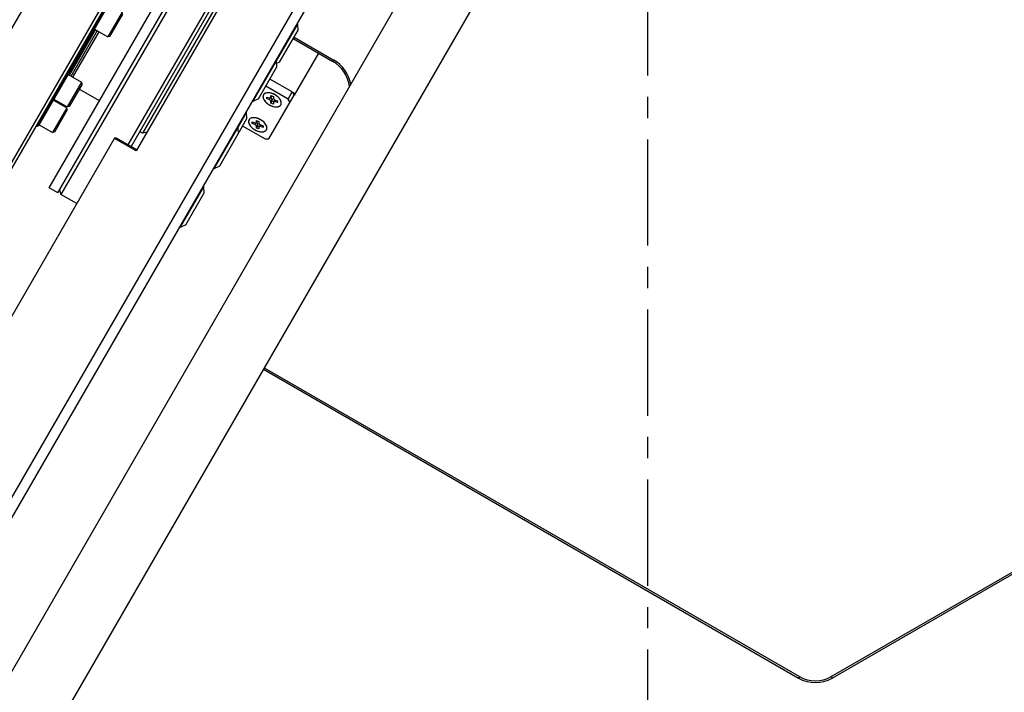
# Model space of a CAD drawing. Header units: millimetres. Extents: x 0 to 7560, y 0 to 5346.
# Tile 10 of 149: x 1505 to 1799, y 613 to 813. Entities that reach past the tile are written whole.
import ezdxf

# ---------------------------------------------------------------- set-up
doc = ezdxf.new("R2010")
doc.units = ezdxf.units.MM
doc.linetypes.add('CENTER', pattern=[50.8, 31.75, -6.35, 6.35, -6.35])
for name, color, linetype in [('A2100203#AF1_ABL1389', 7, 'Continuous'), ('A2200401_ABL1314', 7, 'Continuous'), ('A2300501_ABL1332', 7, 'Continuous'), ('A2300601_ABL1551', 7, 'Continuous'), ('A2310201_ABL1508', 7, 'Continuous'), ('A2310201_ABL1674', 7, 'Continuous'), ('CSH-ST-M5-40_PBL1396', 7, 'Continuous'), ('CSH-ST-M5-40_PBL1397', 7, 'Continuous'), ('CSH-ST-M5-40_PBL1413', 7, 'Continuous'), ('CSH-ST-M5-40_PBL1418', 7, 'Continuous'), ('CSH-ST-M5-40_PBL1435', 7, 'Continuous'), ('CSH-ST-M5-40_PBL1441', 7, 'Continuous'), ('CSH-ST-M5-40_PBL1444', 7, 'Continuous'), ('M2001303_PBL1373', 7, 'Continuous'), ('M2001402_PBL1416', 7, 'Continuous'), ('M2001601_STOPPER_PAD_PBL1412', 7, 'Continuous'), ('M2002803_PBL1374', 7, 'Continuous'), ('M2100403_PBL1398', 7, 'Continuous'), ('M2100603_PBL1390', 7, 'Continuous'), ('M2100701_PLATE_PBL1391', 7, 'Continuous'), ('M2200901_PBL1315', 7, 'Continuous'), ('M2310301_PBL1509', 7, 'Continuous'), ('M2310301_PBL1675', 7, 'Continuous'), ('MISUMI_MTCSC6_PBL1392', 7, 'Continuous'), ('MISUMI_MTCSC6_PBL1399', 7, 'Continuous'), ('MISUMI_MTCSC6_PBL1414', 7, 'Continuous'), ('MISUMI_MTCSC6_PBL1415', 7, 'Continuous'), ('MISUMI_MTCSC6_PBL1417', 7, 'Continuous'), ('P9140510_BOLT_PBL1445', 7, 'Continuous'), ('P9140802_MACHINE_SCREW_PBL1410', 7, 'Continuous'), ('P9140802_MACHINE_SCREW_PBL1411', 7, 'Continuous'), ('SUAH-083-050-ASY-03PZ_REDUC#AF5_ABL1393', 7, 'Continuous'), ('ZEUS_32_050_INTERNAL_GEAR_1_PBL1400', 7, 'Continuous'), ('ZEUS_32_050_UNIT_ASM_1#AF5_ABL1394', 7, 'Continuous'), ('ZEUS_32_050_XRB_PBL1395', 7, 'Continuous'), ('아래쪽_5_VBL1311', 7, 'Continuous')]:
    doc.layers.add(name, color=color, linetype=linetype)

# ---------------------------------------------------------------- blocks, each defined once
blk = doc.blocks.new('M2200901_PBL1315', base_point=(1804.37, 652.02))
at = {"layer": 'M2200901_PBL1315', "color": 7}
for p, q in [((1943.34, 904.35), (1850.63, 743.77)), ((1942.33, 863.61), (1674.49, 399.69)), ((1943.47, 859.58), (1678.59, 400.79)), ((1651.11, 413.19), (1844.21, 747.65)), ((1850.63, 743.77), (1844.13, 747.52)), ((1844.75, 747.59), (1844.21, 747.65)), ((1850.81, 744.09), (1844.75, 747.59))]:
    blk.add_line(p, q, dxfattribs=at)
blk = doc.blocks.new('A2200401_ABL1314', base_point=(1804.35, 656.61))
at = {"layer": 'M2200901_PBL1315'}
blk.add_blockref('M2200901_PBL1315', (1804.37, 652.02), dxfattribs=at)
blk = doc.blocks.new('M2310301_PBL1509', base_point=(1781.59, 705.19))
at = {"layer": 'M2310301_PBL1509', "color": 7}
for p, q in [((1659.05, 512.96), (1886.8, 907.42)), ((1676.38, 502.96), (1904.12, 897.42))]:
    blk.add_line(p, q, dxfattribs=at)
blk = doc.blocks.new('A2310201_ABL1508', base_point=(1781.59, 705.19))
at = {"layer": 'M2310301_PBL1509'}
blk.add_blockref('M2310301_PBL1509', (1781.59, 705.19), dxfattribs=at)
blk = doc.blocks.new('A2300501_ABL1332', base_point=(1787.6, 708.62))
at = {"layer": 'A2310201_ABL1508'}
blk.add_blockref('A2310201_ABL1508', (1781.59, 705.19), dxfattribs=at)
blk = doc.blocks.new('M2001303_PBL1373', base_point=(1978.38, 993.35))
at = {"layer": 'M2001303_PBL1373', "color": 7}
for p, q in [((1897.75, 777.79), (1909.61, 770.94)), ((1905.03, 773), (1909.36, 770.5)), ((1909.61, 770.94), (1909.36, 770.5)), ((2058.13, 586.75), (2328.13, 742.63)), ((2058.38, 586.32), (2328.38, 742.2)), ((1888.61, 678.56), (2048.38, 586.32)), ((1888.86, 678.99), (2048.63, 586.75)), ((2048.63, 586.75), (2048.38, 586.32)), ((2058.13, 586.75), (2058.38, 586.32))]:
    blk.add_line(p, q, dxfattribs=at)
for centre, radius, start, end in [((1904.36, 761.84), 10, 6.778, 60), ((1904.36, 761.84), 10.5, 10.3221, 60), ((2053.38, 594.98), 10, 240, 300), ((2053.38, 594.98), 9.5, 240, 300)]:
    blk.add_arc(centre, radius, start, end, dxfattribs=at)
blk = doc.blocks.new('M2002803_PBL1374', base_point=(1774.47, 849.35))
at = {"layer": 'M2002803_PBL1374', "color": 7}
for p, q in [((1645.86, 867.11), (1703.95, 967.72)), ((1794.82, 967.12), (1703.95, 967.72)), ((1794.82, 967.12), (1880.13, 917.86)), ((1695.64, 953.33), (1817.29, 954.14)), ((1817.29, 954.14), (1817.27, 954.16)), ((1873.34, 921.78), (1873.34, 921.78)), ((1873.34, 921.78), (1873.68, 920.71)), ((1873.68, 920.72), (1873.69, 920.68)), ((1873.68, 920.71), (1873.68, 920.7)), ((1811.34, 734.72), (1901.34, 890.61)), ((1851.5, 883.88), (1845.36, 873.28)), ((1851.51, 883.91), (1849.96, 881.23)), ((1714.29, 775.74), (1654.17, 881.49)), ((1849.96, 881.23), (1849.45, 880.34)), ((1691.82, 788.71), (1645.86, 867.11)), ((1838.56, 861.54), (1837.44, 859.6)), ((1839.42, 863.02), (1838.56, 861.54)), ((1837.44, 859.6), (1835.4, 856.06)), ((1835.4, 856.06), (1832.86, 851.67)), ((1832.86, 851.67), (1831.22, 848.85)), ((1830.59, 847.74), (1828.05, 843.35)), ((1831.22, 848.85), (1830.58, 847.74)), ((1828.05, 843.35), (1827.84, 843)), ((1821.83, 832.59), (1820.78, 830.76)), ((1822.88, 834.41), (1821.83, 832.59)), ((1815.83, 822.19), (1813.07, 817.4)), ((1813.07, 817.4), (1812.43, 816.29)), ((1812.43, 816.29), (1810.81, 813.49)), ((1808.11, 808.8), (1806.22, 805.53)), ((1808.31, 809.14), (1808.11, 808.8)), ((1806.22, 805.53), (1805.09, 803.57)), ((1805.09, 803.57), (1804.25, 802.11)), ((1804.25, 802.11), (1794.32, 784.86)), ((1804.3, 802.18), (1798.36, 791.87)), ((1691.82, 788.71), (1786.65, 733.96)), ((1793.81, 783.96), (1792.18, 781.14)), ((1793.81, 783.97), (1792.24, 781.24)), ((1793.95, 784.21), (1793.81, 783.96)), ((1794.32, 784.86), (1793.95, 784.21)), ((1714.27, 775.75), (1714.29, 775.74)), ((1770.34, 743.38), (1771.44, 743.62)), ((1770.34, 743.38), (1771.44, 743.62)), ((1770.34, 743.38), (1770.34, 743.38)), ((1771.47, 743.63), (1771.43, 743.62)), ((1771.44, 743.62), (1771.47, 743.63)), ((1771.44, 743.62), (1771.44, 743.62))]:
    blk.add_line(p, q, dxfattribs=at)
for centre, radius, start, end in [((1827.95, 945.91), 51.41, 330.9324, 331.2787), ((1927.71, 938.86), 57, 198.5979, 219.7014), ((1890.08, 897.11), 13, 330, 351.8765), ((1927.56, 938.52), 56.74, 240.2475, 241.2574), ((1927.71, 938.86), 57, 240.2829, 241.2928), ((1726.47, 770.8), 51.74, 328.7155, 329.0692), ((1782.74, 687.75), 57, 80.2861, 101.4039), ((1782.74, 687.75), 57, 58.7072, 59.7185), ((1782.96, 688.05), 56.74, 58.7426, 59.7525), ((1800.08, 741.22), 13, 308.1235, 330)]:
    blk.add_arc(centre, radius, start, end, dxfattribs=at)
for points, knots in [([(1817.29, 954.14), (1818.42, 953.47), (1819.28, 950.87), (1819.28, 947.32), (1818.59, 941.56), (1816.23, 932.69), (1811.84, 920.29), (1805.78, 905.92), (1795.53, 884.22), (1780.54, 856.43), (1763.97, 829.55), (1750.3, 809.82), (1740.88, 797.38), (1732.34, 787.38), (1725.84, 780.91), (1721.19, 777.43), (1718.12, 775.65), (1715.44, 775.09), (1714.29, 775.74)], [0, 0, 0, 0, 0.018556, 0.03292, 0.051239, 0.099566, 0.162077, 0.236267, 0.319286, 0.499986, 0.680692, 0.763718, 0.837912, 0.900429, 0.948759, 0.967079, 0.981443, 1, 1, 1, 1]), ([(1872.89, 920.93), (1870.56, 916.75), (1863.37, 904.45), (1856.26, 892.1), (1851.51, 883.91)], [0, 0, 0, 0, 0.335669, 1, 1, 1, 1]), ([(1873.34, 921.78), (1873.35, 921.73), (1873.17, 921.54), (1873.11, 921.34), (1873.04, 921.2)], [0, 0, 0, 0, 0.263527, 1, 1, 1, 1]), ([(1845.37, 873.3), (1844.89, 872.46), (1842.9, 869.03), (1840.92, 865.61), (1839.42, 863.02)], [0, 0, 0, 0, 0.245309, 1, 1, 1, 1]), ([(1792.18, 781.14), (1787.47, 772.96), (1780.35, 760.65), (1773.31, 748.3), (1770.85, 744.2)], [0, 0, 0, 0, 0.664171, 1, 1, 1, 1]), ([(1770.69, 743.93), (1770.61, 743.79), (1770.47, 743.65), (1770.39, 743.4), (1770.34, 743.38)], [0, 0, 0, 0, 0.736457, 1, 1, 1, 1])]:
    blk.add_open_spline(points, degree=3, knots=knots, dxfattribs=at)
for points in [[(1873.68, 920.7), (1875.87, 914.08), (1879.37, 907.76), (1883.82, 902.38)], [(1827.84, 843), (1826.19, 840.14), (1824.53, 837.27), (1822.88, 834.41)], [(1820.78, 830.76), (1819.13, 827.91), (1817.48, 825.05), (1815.83, 822.19)], [(1810.81, 813.49), (1809.98, 812.04), (1809.14, 810.59), (1808.31, 809.14)], [(1771.44, 743.62), (1778.28, 745.04), (1785.5, 745.17), (1792.38, 744.01)]]:
    blk.add_open_spline(points, degree=3, dxfattribs=at)
blk = doc.blocks.new('M2100603_PBL1390', base_point=(1874.96, 802.95))
at = {"layer": 'M2100603_PBL1390', "color": 7}
for p, q in [((1912.9, 877.63), (1828.13, 730.8)), ((1868.75, 803.17), (1911.76, 877.65)), ((1909.06, 869.98), (1913.33, 877.38)), ((1911.76, 877.65), (1912.5, 877.85)), ((1848.21, 745.59), (1921.56, 872.63)), ((1922.15, 871.65), (1849.08, 745.09)), ((1916.86, 865.48), (1921.12, 872.88)), ((1921.95, 872.4), (1922.15, 871.65)), ((1827.76, 732.17), (1828.13, 730.8)), ((1832.89, 728.05), (1828.13, 730.8))]:
    blk.add_line(p, q, dxfattribs=at)
blk.add_arc((1912.96, 867.73), 4.5, 150, 330, dxfattribs=at)
blk = doc.blocks.new('M2100701_PLATE_PBL1391', base_point=(1846.71, 767.99))
at = {"layer": 'M2100701_PLATE_PBL1391', "color": 7}
for p, q in [((1824.66, 732.8), (1866.16, 804.68)), ((1827.26, 731.3), (1868.76, 803.18)), ((1865.65, 803.78), (1868.24, 802.28)), ((1866.16, 804.68), (1868.76, 803.18)), ((1827.26, 731.3), (1824.66, 732.8))]:
    blk.add_line(p, q, dxfattribs=at)
blk = doc.blocks.new('ZEUS_32_050_XRB_PBL1395', base_point=(1856.43, 812.61))
at = {"layer": 'ZEUS_32_050_XRB_PBL1395', "color": 7}
for p, q in [((1821.02, 751.07), (1892.02, 874.05)), ((1821.52, 751.36), (1892.02, 873.47)), ((1892.02, 874.05), (1891.84, 874.15)), ((1892.02, 873.47), (1892.02, 874.05)), ((1875.76, 844.46), (1883.59, 858.02)), ((1876.26, 844.17), (1884.01, 857.6)), ((1859.26, 815.89), (1871.51, 837.1)), ((1859.76, 815.59), (1872.01, 836.81)), ((1842.76, 787.31), (1855.01, 808.52)), ((1843.26, 787.02), (1855.51, 808.23)), ((1830.68, 766.39), (1838.51, 779.95)), ((1831.18, 766.09), (1839.01, 779.65)), ((1821.02, 751.07), (1820.84, 751.18)), ((1821.52, 751.36), (1821.02, 751.07))]:
    blk.add_line(p, q, dxfattribs=at)
blk = doc.blocks.new('ZEUS_32_050_INTERNAL_GEAR_1_PBL1400', base_point=(1863.14, 808.16))
at = {"layer": 'ZEUS_32_050_INTERNAL_GEAR_1_PBL1400', "color": 7}
for p, q in [((1884.45, 857.35), (1876.7, 843.92)), ((1894.66, 854.04), (1888.6, 857.54)), ((1872.45, 836.56), (1860.2, 815.34)), ((1855.95, 807.98), (1843.7, 786.77)), ((1839.45, 779.4), (1831.62, 765.84)), ((1839.66, 758.78), (1833.6, 762.28))]:
    blk.add_line(p, q, dxfattribs=at)
blk = doc.blocks.new('ZEUS_32_050_UNIT_ASM_1#AF5_ABL1394', base_point=(1857.75, 812.61))
at = {"layer": 'ZEUS_32_050_INTERNAL_GEAR_1_PBL1400'}
blk.add_blockref('ZEUS_32_050_INTERNAL_GEAR_1_PBL1400', (1863.14, 808.16), dxfattribs=at)
at = {"layer": 'ZEUS_32_050_XRB_PBL1395'}
blk.add_blockref('ZEUS_32_050_XRB_PBL1395', (1856.43, 812.61), dxfattribs=at)
blk = doc.blocks.new('SUAH-083-050-ASY-03PZ_REDUC#AF5_ABL1393', base_point=(1857.75, 812.61))
at = {"layer": 'ZEUS_32_050_UNIT_ASM_1#AF5_ABL1394'}
blk.add_blockref('ZEUS_32_050_UNIT_ASM_1#AF5_ABL1394', (1857.75, 812.61), dxfattribs=at)
blk = doc.blocks.new('CSH-ST-M5-40_PBL1396', base_point=(1825.84, 754.11))
at = {"layer": 'CSH-ST-M5-40_PBL1396', "color": 7}
for p, q in [((1825.9, 758.94), (1829.88, 756.64)), ((1829.88, 756.64), (1825.63, 749.28)), ((1830.03, 756.09), (1826.18, 749.42)), ((1830.03, 756.09), (1829.88, 756.64)), ((1821.65, 751.58), (1825.63, 749.28)), ((1826.18, 749.42), (1825.63, 749.28))]:
    blk.add_line(p, q, dxfattribs=at)
blk = doc.blocks.new('CSH-ST-M5-40_PBL1397', base_point=(1830.26, 761.76))
at = {"layer": 'CSH-ST-M5-40_PBL1397', "color": 7}
for p, q in [((1830.32, 766.59), (1834.3, 764.29)), ((1834.3, 764.29), (1830.05, 756.93)), ((1834.45, 763.75), (1830.6, 757.08)), ((1834.45, 763.75), (1834.3, 764.29)), ((1826.07, 759.23), (1830.05, 756.93)), ((1830.6, 757.08), (1830.05, 756.93))]:
    blk.add_line(p, q, dxfattribs=at)
blk = doc.blocks.new('M2100403_PBL1398', base_point=(1880.77, 802.99))
at = {"layer": 'M2100403_PBL1398', "color": 7}
for p, q in [((1866.16, 804.68), (1896.26, 856.82)), ((1866.42, 804.53), (1896.67, 856.93)), ((1868.5, 803.33), (1898.75, 855.73)), ((1896.26, 856.82), (1896.67, 856.93)), ((1896.67, 856.93), (1898.75, 855.73)), ((1898.86, 855.32), (1898.75, 855.73)), ((1909.52, 847.78), (1852.52, 749.05)), ((1909.52, 847.78), (1908.65, 848.28)), ((1909.89, 846.41), (1909.52, 847.78)), ((1852.52, 749.05), (1851.65, 749.55)), ((1853.89, 749.42), (1852.52, 749.05))]:
    blk.add_line(p, q, dxfattribs=at)
blk = doc.blocks.new('CSH-ST-M5-40_PBL1413', base_point=(1842.34, 782.68))
at = {"layer": 'CSH-ST-M5-40_PBL1413', "color": 7}
for p, q in [((1846.38, 785.22), (1842.13, 777.85)), ((1842.4, 787.52), (1846.38, 785.22)), ((1846.53, 784.67), (1846.38, 785.22)), ((1846.53, 784.67), (1842.68, 778)), ((1838.15, 780.15), (1842.13, 777.85)), ((1842.68, 778), (1842.13, 777.85))]:
    blk.add_line(p, q, dxfattribs=at)
blk = doc.blocks.new('CSH-ST-M5-40_PBL1418', base_point=(1858.84, 811.26))
at = {"layer": 'CSH-ST-M5-40_PBL1418', "color": 7}
for p, q in [((1862.88, 813.79), (1858.9, 816.09)), ((1862.88, 813.79), (1858.63, 806.43)), ((1863.03, 813.25), (1859.18, 806.58)), ((1862.88, 813.79), (1863.03, 813.25)), ((1858.63, 806.43), (1854.65, 808.73)), ((1858.63, 806.43), (1859.18, 806.58))]:
    blk.add_line(p, q, dxfattribs=at)
blk = doc.blocks.new('CSH-ST-M5-40_PBL1435', base_point=(1875.34, 839.84))
at = {"layer": 'CSH-ST-M5-40_PBL1435', "color": 7}
for p, q in [((1875.4, 844.67), (1879.38, 842.37)), ((1879.38, 842.37), (1875.13, 835.01)), ((1879.53, 841.83), (1875.68, 835.16)), ((1879.53, 841.83), (1879.38, 842.37)), ((1871.15, 837.31), (1875.13, 835.01)), ((1875.68, 835.16), (1875.13, 835.01))]:
    blk.add_line(p, q, dxfattribs=at)
blk = doc.blocks.new('CSH-ST-M5-40_PBL1441', base_point=(1887.42, 860.76))
at = {"layer": 'CSH-ST-M5-40_PBL1441', "color": 7}
for p, q in [((1887.48, 865.59), (1891.46, 863.29)), ((1891.46, 863.29), (1887.21, 855.93)), ((1891.61, 862.75), (1887.76, 856.08)), ((1891.61, 862.75), (1891.46, 863.29)), ((1883.23, 858.23), (1887.21, 855.93)), ((1887.76, 856.08), (1887.21, 855.93))]:
    blk.add_line(p, q, dxfattribs=at)
blk = doc.blocks.new('CSH-ST-M5-40_PBL1444', base_point=(1891.84, 868.42))
at = {"layer": 'CSH-ST-M5-40_PBL1444', "color": 7}
for p, q in [((1891.9, 873.25), (1895.88, 870.95)), ((1895.88, 870.95), (1891.63, 863.59)), ((1896.03, 870.41), (1892.18, 863.74)), ((1896.03, 870.41), (1895.88, 870.95)), ((1887.65, 865.89), (1891.63, 863.59)), ((1892.18, 863.74), (1891.63, 863.59))]:
    blk.add_line(p, q, dxfattribs=at)
blk = doc.blocks.new('P9140510_BOLT_PBL1445', base_point=(1912.96, 867.73))
at = {"layer": 'P9140510_BOLT_PBL1445', "color": 7}
for p, q in [((1912.09, 869.23), (1911.23, 867.73)), ((1912.09, 866.23), (1911.23, 867.73)), ((1912.09, 869.23), (1913.82, 869.23)), ((1913.82, 869.23), (1914.69, 867.73)), ((1913.82, 866.23), (1914.69, 867.73)), ((1913.82, 866.23), (1912.09, 866.23))]:
    blk.add_line(p, q, dxfattribs=at)
for radius in [3.5, 3.27, 1.5]:
    blk.add_circle((1912.96, 867.73), radius, dxfattribs=at)
blk = doc.blocks.new('A2100203#AF1_ABL1389', base_point=(1871.5, 802.95))
at = {"layer": 'CSH-ST-M5-40_PBL1396'}
blk.add_blockref('CSH-ST-M5-40_PBL1396', (1825.84, 754.11), dxfattribs=at)
at = {"layer": 'CSH-ST-M5-40_PBL1397'}
blk.add_blockref('CSH-ST-M5-40_PBL1397', (1830.26, 761.76), dxfattribs=at)
at = {"layer": 'CSH-ST-M5-40_PBL1413'}
blk.add_blockref('CSH-ST-M5-40_PBL1413', (1842.34, 782.68), dxfattribs=at)
at = {"layer": 'CSH-ST-M5-40_PBL1418'}
blk.add_blockref('CSH-ST-M5-40_PBL1418', (1858.84, 811.26), dxfattribs=at)
at = {"layer": 'CSH-ST-M5-40_PBL1435'}
blk.add_blockref('CSH-ST-M5-40_PBL1435', (1875.34, 839.84), dxfattribs=at)
at = {"layer": 'CSH-ST-M5-40_PBL1441'}
blk.add_blockref('CSH-ST-M5-40_PBL1441', (1887.42, 860.76), dxfattribs=at)
at = {"layer": 'CSH-ST-M5-40_PBL1444'}
blk.add_blockref('CSH-ST-M5-40_PBL1444', (1891.84, 868.42), dxfattribs=at)
at = {"layer": 'M2100403_PBL1398'}
blk.add_blockref('M2100403_PBL1398', (1880.77, 802.99), dxfattribs=at)
at = {"layer": 'M2100603_PBL1390'}
blk.add_blockref('M2100603_PBL1390', (1874.96, 802.95), dxfattribs=at)
at = {"layer": 'M2100701_PLATE_PBL1391'}
blk.add_blockref('M2100701_PLATE_PBL1391', (1846.71, 767.99), dxfattribs=at)
at = {"layer": 'P9140510_BOLT_PBL1445'}
blk.add_blockref('P9140510_BOLT_PBL1445', (1912.96, 867.73), dxfattribs=at)
at = {"layer": 'SUAH-083-050-ASY-03PZ_REDUC#AF5_ABL1393'}
blk.add_blockref('SUAH-083-050-ASY-03PZ_REDUC#AF5_ABL1393', (1857.75, 812.61), dxfattribs=at)
blk = doc.blocks.new('MISUMI_MTCSC6_PBL1392', base_point=(1867.2, 727.08))
at = {"layer": 'MISUMI_MTCSC6_PBL1392', "color": 7}
for p, q in [((1863.78, 720.95), (1870.78, 733.07)), ((1870.78, 733.07), (1870.52, 733.22)), ((1870.89, 731.27), (1870.78, 733.07)), ((1865.39, 721.75), (1870.89, 731.27)), ((1863.78, 720.95), (1863.52, 721.1)), ((1865.39, 721.75), (1863.78, 720.95))]:
    blk.add_line(p, q, dxfattribs=at)
blk = doc.blocks.new('MISUMI_MTCSC6_PBL1399', base_point=(1877.37, 744.68))
at = {"layer": 'MISUMI_MTCSC6_PBL1399', "color": 7}
for p, q in [((1873.94, 738.55), (1880.94, 750.67)), ((1880.68, 750.82), (1880.94, 750.67)), ((1880.94, 750.67), (1881.05, 748.87)), ((1875.55, 739.35), (1881.05, 748.87)), ((1873.68, 738.7), (1873.94, 738.55)), ((1873.94, 738.55), (1875.55, 739.35))]:
    blk.add_line(p, q, dxfattribs=at)
blk = doc.blocks.new('P9140802_MACHINE_SCREW_PBL1410', base_point=(1886.9, 751.61))
at = {"layer": 'P9140802_MACHINE_SCREW_PBL1410', "color": 7}
for p, q in [((1886.81, 752.77), (1886.51, 752.25)), ((1886.54, 752.87), (1887.27, 752.61)), ((1886.54, 752.36), (1886.54, 752.87)), ((1886.78, 752.78), (1886.54, 752.36)), ((1887.27, 752.61), (1887.27, 752.11)), ((1885.26, 752.43), (1885.99, 752.18)), ((1885.26, 751.93), (1885.26, 752.43)), ((1885.26, 751.93), (1885.5, 752.35)), ((1885.99, 751.67), (1885.26, 751.93)), ((1886.26, 752.13), (1885.99, 751.67)), ((1886.54, 751.11), (1886.9, 751.73)), ((1886.54, 750.6), (1886.9, 751.23)), ((1886.54, 750.6), (1886.54, 751.11)), ((1887.27, 750.35), (1886.54, 750.6)), ((1886.9, 751.23), (1886.9, 751.73)), ((1887.36, 751.07), (1886.9, 751.23)), ((1887.27, 750.85), (1887.27, 750.35)), ((1887.66, 751.58), (1887.3, 750.96)), ((1887.82, 751.54), (1888.55, 751.28)), ((1887.82, 751.04), (1888.06, 751.45)), ((1888.55, 750.78), (1887.82, 751.04)), ((1888.55, 751.28), (1888.55, 750.78))]:
    blk.add_line(p, q, dxfattribs=at)
for centre, radius, start, end in [((1885.18, 752.6), 1, 138.5528, 149.9429), ((1885.67, 750.86), 2.86, 88.632, 90.3863), ((1885.67, 750.74), 2.98, 87.5442, 88.6366), ((1885.66, 750.59), 3.13, 85.615, 87.5375), ((1885.45, 749.37), 4.37, 74.0285, 75.058), ((1885.4, 749.18), 4.57, 70.7382, 74.0133), ((1885.26, 748.8), 4.97, 65.0399, 70.6945), ((1885.2, 748.66), 5.13, 64.1305, 65.0542), ((1885.16, 748.59), 5.21, 55.623, 64.1271), ((1885.21, 748.66), 5.12, 54.7125, 55.6159), ((1887.83, 751.48), 0.199, 142.4684, 149.9947), ((1885.68, 749.22), 4.39, 45.6915, 45.8576), ((1885.72, 749.26), 4.34, 44.6782, 45.6934), ((1886.8, 750.12), 2.95, 29.6475, 34.1064), ((1886.99, 750.23), 2.73, 28.2604, 29.6265), ((1888.63, 750.61), 1, 330.0492, 341.567)]:
    blk.add_arc(centre, radius, start, end, dxfattribs=at)
for points, knots in [([(1884.31, 753.11), (1884.24, 752.99), (1884.15, 752.7), (1884.18, 752.24), (1884.37, 751.74), (1884.68, 751.25), (1885.12, 750.78), (1885.84, 750.2), (1886.46, 749.87), (1886.91, 749.72)], [0, 0, 0, 0, 0.087316, 0.183419, 0.293445, 0.418365, 0.556082, 0.702548, 1, 1, 1, 1]), ([(1885.65, 753.72), (1885.41, 753.72), (1884.96, 753.66), (1884.56, 753.42), (1884.42, 753.27)], [0, 0, 0, 0, 0.545749, 1, 1, 1, 1]), ([(1886.58, 753.59), (1886.52, 753.61), (1886.3, 753.66), (1886.07, 753.7), (1885.9, 753.71)], [0, 0, 0, 0, 0.259024, 1, 1, 1, 1]), ([(1888.74, 752.37), (1888.69, 752.41), (1888.51, 752.58), (1888.32, 752.73), (1888.17, 752.84)], [0, 0, 0, 0, 0.245197, 1, 1, 1, 1]), ([(1885.99, 752.18), (1886.05, 752.16), (1886.15, 752.13), (1886.31, 752.13), (1886.43, 752.16), (1886.49, 752.22), (1886.51, 752.25)], [0, 0, 0, 0, 0.307845, 0.578093, 0.804849, 1, 1, 1, 1]), ([(1886.54, 751.11), (1886.54, 751.16), (1886.5, 751.28), (1886.38, 751.44), (1886.21, 751.58), (1886.07, 751.65), (1885.99, 751.67)], [0, 0, 0, 0, 0.198421, 0.442721, 0.718683, 1, 1, 1, 1]), ([(1886.5, 752.23), (1886.61, 752.17), (1886.79, 752.04), (1886.9, 751.83), (1886.9, 751.73)], [0, 0, 0, 0, 0.563225, 1, 1, 1, 1]), ([(1886.51, 752.25), (1886.53, 752.28), (1886.54, 752.32), (1886.54, 752.35), (1886.54, 752.36)], [0, 0, 0, 0, 0.738764, 1, 1, 1, 1]), ([(1886.91, 749.72), (1887.18, 749.63), (1887.71, 749.49), (1888.37, 749.48), (1888.83, 749.58), (1889.11, 749.71), (1889.34, 749.88), (1889.46, 750.03), (1889.5, 750.11)], [0, 0, 0, 0, 0.306995, 0.576525, 0.695245, 0.803727, 0.904124, 1, 1, 1, 1]), ([(1887.27, 752.11), (1887.27, 752.05), (1887.31, 751.93), (1887.43, 751.77), (1887.6, 751.63), (1887.74, 751.56), (1887.82, 751.54)], [0, 0, 0, 0, 0.198421, 0.442721, 0.718683, 1, 1, 1, 1]), ([(1887.3, 750.96), (1887.28, 750.93), (1887.27, 750.9), (1887.27, 750.86), (1887.27, 750.85)], [0, 0, 0, 0, 0.738764, 1, 1, 1, 1]), ([(1887.82, 751.04), (1887.76, 751.06), (1887.66, 751.08), (1887.5, 751.09), (1887.38, 751.05), (1887.32, 750.99), (1887.3, 750.96)], [0, 0, 0, 0, 0.307845, 0.578093, 0.804849, 1, 1, 1, 1]), ([(1889.24, 751.77), (1889.21, 751.82), (1889.08, 752.01), (1888.92, 752.18), (1888.8, 752.3)], [0, 0, 0, 0, 0.240648, 1, 1, 1, 1]), ([(1889.59, 750.29), (1889.65, 750.47), (1889.66, 750.92), (1889.5, 751.32), (1889.4, 751.52)], [0, 0, 0, 0, 0.456397, 1, 1, 1, 1])]:
    blk.add_open_spline(points, degree=3, knots=knots, dxfattribs=at)
blk = doc.blocks.new('P9140802_MACHINE_SCREW_PBL1411', base_point=(1891.21, 759.06))
at = {"layer": 'P9140802_MACHINE_SCREW_PBL1411', "color": 7}
for p, q in [((1889.57, 759.88), (1890.29, 759.63)), ((1889.57, 759.38), (1889.57, 759.88)), ((1889.57, 759.38), (1889.81, 759.8)), ((1890.29, 759.12), (1889.57, 759.38)), ((1890.56, 759.58), (1890.29, 759.12)), ((1891.11, 760.22), (1890.81, 759.7)), ((1890.84, 760.32), (1891.57, 760.06)), ((1890.84, 759.81), (1890.84, 760.32)), ((1891.08, 760.23), (1890.84, 759.81)), ((1890.84, 758.56), (1891.2, 759.18)), ((1890.84, 758.05), (1891.2, 758.68)), ((1890.84, 758.05), (1890.84, 758.56)), ((1891.2, 758.68), (1891.2, 759.18)), ((1891.66, 758.52), (1891.2, 758.68)), ((1891.57, 760.06), (1891.57, 759.56)), ((1891.96, 759.03), (1891.6, 758.41)), ((1892.12, 758.99), (1892.85, 758.74)), ((1892.12, 758.49), (1892.36, 758.91)), ((1892.85, 758.23), (1892.12, 758.49)), ((1892.85, 758.74), (1892.85, 758.23)), ((1891.57, 757.8), (1890.84, 758.05)), ((1891.57, 758.3), (1891.57, 757.8))]:
    blk.add_line(p, q, dxfattribs=at)
for centre, radius, start, end in [((1889.48, 760.06), 1, 138.5528, 149.9429), ((1889.97, 758.31), 2.86, 88.632, 90.3863), ((1889.97, 758.19), 2.98, 87.5442, 88.6366), ((1889.96, 758.04), 3.13, 85.615, 87.5375), ((1889.76, 756.82), 4.37, 74.0285, 75.058), ((1889.7, 756.63), 4.57, 70.7382, 74.0133), ((1889.56, 756.25), 4.97, 65.0399, 70.6945), ((1889.5, 756.11), 5.13, 64.1305, 65.0542), ((1889.46, 756.04), 5.21, 55.623, 64.1271), ((1892.13, 758.94), 0.199, 142.4684, 149.9947), ((1889.51, 756.11), 5.12, 54.7125, 55.6159), ((1889.98, 756.67), 4.39, 45.6915, 45.8576), ((1890.02, 756.71), 4.34, 44.6782, 45.6934), ((1891.1, 757.57), 2.95, 29.6475, 34.1064), ((1891.3, 757.68), 2.73, 28.2604, 29.6265), ((1892.94, 758.06), 1, 330.0492, 341.567)]:
    blk.add_arc(centre, radius, start, end, dxfattribs=at)
for points, knots in [([(1888.61, 760.56), (1888.54, 760.44), (1888.45, 760.16), (1888.48, 759.69), (1888.67, 759.2), (1888.99, 758.7), (1889.42, 758.23), (1890.14, 757.65), (1890.77, 757.33), (1891.21, 757.17)], [0, 0, 0, 0, 0.087316, 0.183419, 0.293445, 0.418365, 0.556082, 0.702548, 1, 1, 1, 1]), ([(1889.95, 761.17), (1889.71, 761.17), (1889.26, 761.11), (1888.86, 760.87), (1888.73, 760.72)], [0, 0, 0, 0, 0.545749, 1, 1, 1, 1]), ([(1890.88, 761.04), (1890.82, 761.06), (1890.6, 761.11), (1890.37, 761.15), (1890.2, 761.16)], [0, 0, 0, 0, 0.259024, 1, 1, 1, 1]), ([(1890.29, 759.63), (1890.35, 759.61), (1890.46, 759.58), (1890.61, 759.58), (1890.74, 759.62), (1890.8, 759.67), (1890.81, 759.7)], [0, 0, 0, 0, 0.307845, 0.578093, 0.804849, 1, 1, 1, 1]), ([(1890.84, 758.56), (1890.84, 758.61), (1890.8, 758.73), (1890.68, 758.89), (1890.51, 759.03), (1890.37, 759.1), (1890.29, 759.12)], [0, 0, 0, 0, 0.198421, 0.442721, 0.718683, 1, 1, 1, 1]), ([(1890.8, 759.68), (1890.91, 759.62), (1891.09, 759.49), (1891.2, 759.28), (1891.2, 759.18)], [0, 0, 0, 0, 0.563225, 1, 1, 1, 1]), ([(1890.81, 759.7), (1890.83, 759.73), (1890.84, 759.77), (1890.84, 759.8), (1890.84, 759.81)], [0, 0, 0, 0, 0.738764, 1, 1, 1, 1]), ([(1891.57, 759.56), (1891.57, 759.5), (1891.61, 759.38), (1891.73, 759.22), (1891.91, 759.08), (1892.05, 759.02), (1892.12, 758.99)], [0, 0, 0, 0, 0.198421, 0.442721, 0.718683, 1, 1, 1, 1]), ([(1892.12, 758.49), (1892.06, 758.51), (1891.96, 758.53), (1891.81, 758.54), (1891.68, 758.5), (1891.62, 758.44), (1891.6, 758.41)], [0, 0, 0, 0, 0.307845, 0.578093, 0.804849, 1, 1, 1, 1]), ([(1893.04, 759.82), (1893, 759.86), (1892.82, 760.03), (1892.62, 760.18), (1892.47, 760.29)], [0, 0, 0, 0, 0.245197, 1, 1, 1, 1]), ([(1893.54, 759.22), (1893.51, 759.27), (1893.38, 759.46), (1893.23, 759.63), (1893.1, 759.76)], [0, 0, 0, 0, 0.240648, 1, 1, 1, 1]), ([(1893.89, 757.74), (1893.95, 757.92), (1893.96, 758.37), (1893.81, 758.77), (1893.7, 758.97)], [0, 0, 0, 0, 0.456397, 1, 1, 1, 1]), ([(1891.21, 757.17), (1891.48, 757.08), (1892.01, 756.94), (1892.67, 756.93), (1893.13, 757.03), (1893.41, 757.16), (1893.64, 757.33), (1893.76, 757.48), (1893.81, 757.56)], [0, 0, 0, 0, 0.306995, 0.576525, 0.695245, 0.803727, 0.904124, 1, 1, 1, 1]), ([(1891.6, 758.41), (1891.59, 758.39), (1891.57, 758.35), (1891.57, 758.31), (1891.57, 758.3)], [0, 0, 0, 0, 0.738764, 1, 1, 1, 1])]:
    blk.add_open_spline(points, degree=3, knots=knots, dxfattribs=at)
blk = doc.blocks.new('M2001601_STOPPER_PAD_PBL1412', base_point=(1890.09, 756.32))
at = {"layer": 'M2001601_STOPPER_PAD_PBL1412', "color": 7}
for p, q in [((1897.19, 761.42), (1890.52, 765.27)), ((1895.96, 759.29), (1889.29, 763.14)), ((1895.96, 759.29), (1897.19, 761.42)), ((1897.19, 761.42), (1897.77, 760.42)), ((1890.23, 747.37), (1897.77, 760.42)), ((1896.54, 758.3), (1895.96, 759.29)), ((1882.41, 751.22), (1889.08, 747.37)), ((1889.08, 747.37), (1890.23, 747.37))]:
    blk.add_line(p, q, dxfattribs=at)
for centre, radius, start, end in [((1889.47, 760.06), 1, 138.7118, 149.932), ((1892.84, 761.83), 4.94, 245.0243, 250.7909), ((1892.71, 761.48), 4.57, 250.8084, 254.0076), ((1892.65, 761.26), 4.34, 254.0252, 255.0616), ((1892.45, 760.08), 3.14, 265.6185, 266.9081), ((1892.52, 758.94), 1.99, 280.6468, 282.3822), ((1892.79, 758.23), 1.23, 301.4037, 303.7999), ((1892.94, 758.06), 1, 330.068, 341.2882), ((1885.17, 752.61), 1, 138.7118, 149.932), ((1888.54, 754.38), 4.94, 245.0243, 250.7909), ((1888.41, 754.03), 4.57, 250.8084, 254.0076), ((1888.35, 753.81), 4.34, 254.0252, 255.0616), ((1888.49, 750.78), 1.23, 301.4037, 303.7999), ((1888.64, 750.61), 1, 330.068, 341.2882), ((1888.15, 752.63), 3.14, 265.6185, 266.9081), ((1888.22, 751.49), 1.99, 280.6468, 282.3822)]:
    blk.add_arc(centre, radius, start, end, dxfattribs=at)
for points, knots in [([(1888.61, 760.56), (1888.48, 760.34), (1888.41, 759.71), (1888.86, 758.81), (1889.66, 757.98), (1890.37, 757.54), (1890.75, 757.36)], [0, 0, 0, 0, 0.183044, 0.413932, 0.695215, 1, 1, 1, 1]), ([(1889.95, 761.17), (1889.83, 761.17), (1889.39, 761.14), (1888.93, 760.95), (1888.72, 760.72)], [0, 0, 0, 0, 0.288896, 1, 1, 1, 1]), ([(1893.89, 757.74), (1893.92, 757.83), (1894, 758.27), (1893.84, 758.73), (1893.66, 759.03)], [0, 0, 0, 0, 0.221075, 1, 1, 1, 1]), ([(1892.28, 756.95), (1892.34, 756.94), (1892.54, 756.94), (1892.74, 756.95), (1892.89, 756.98)], [0, 0, 0, 0, 0.263065, 1, 1, 1, 1]), ([(1892.95, 756.99), (1892.99, 757), (1893.16, 757.05), (1893.32, 757.11), (1893.43, 757.18)], [0, 0, 0, 0, 0.264407, 1, 1, 1, 1]), ([(1884.31, 753.11), (1884.18, 752.88), (1884.11, 752.26), (1884.56, 751.36), (1885.36, 750.52), (1886.06, 750.09), (1886.45, 749.9)], [0, 0, 0, 0, 0.183044, 0.413932, 0.695215, 1, 1, 1, 1]), ([(1885.65, 753.72), (1885.52, 753.72), (1885.08, 753.69), (1884.63, 753.5), (1884.42, 753.27)], [0, 0, 0, 0, 0.288896, 1, 1, 1, 1]), ([(1888.65, 749.54), (1888.69, 749.55), (1888.86, 749.6), (1889.02, 749.66), (1889.13, 749.73)], [0, 0, 0, 0, 0.264407, 1, 1, 1, 1]), ([(1889.58, 750.28), (1889.62, 750.38), (1889.7, 750.82), (1889.53, 751.28), (1889.36, 751.58)], [0, 0, 0, 0, 0.221075, 1, 1, 1, 1]), ([(1887.98, 749.5), (1888.04, 749.49), (1888.24, 749.49), (1888.44, 749.5), (1888.59, 749.53)], [0, 0, 0, 0, 0.263065, 1, 1, 1, 1])]:
    blk.add_open_spline(points, degree=3, knots=knots, dxfattribs=at)
for points in [[(1893.66, 759.03), (1893.3, 759.67), (1892.14, 760.67), (1890.69, 761.18), (1889.95, 761.17)], [(1891.53, 757.07), (1891.75, 757.01), (1891.98, 756.97), (1892.21, 756.95)], [(1893.47, 757.21), (1893.61, 757.3), (1893.73, 757.42), (1893.81, 757.56)], [(1889.36, 751.58), (1889, 752.22), (1887.84, 753.22), (1886.39, 753.73), (1885.65, 753.72)], [(1887.23, 749.62), (1887.45, 749.56), (1887.68, 749.52), (1887.91, 749.5)], [(1889.17, 749.76), (1889.3, 749.85), (1889.42, 749.97), (1889.5, 750.11)]]:
    blk.add_open_spline(points, degree=3, dxfattribs=at)
blk = doc.blocks.new('MISUMI_MTCSC6_PBL1414', base_point=(1882.31, 752.13))
at = {"layer": 'MISUMI_MTCSC6_PBL1414', "color": 7}
for p, q in [((1880.94, 750.67), (1883.57, 755.23)), ((1881.05, 748.87), (1883.69, 753.43)), ((1883.57, 755.23), (1883.31, 755.38)), ((1883.69, 753.43), (1883.57, 755.23))]:
    blk.add_line(p, q, dxfattribs=at)
blk = doc.blocks.new('MISUMI_MTCSC6_PBL1415', base_point=(1888.91, 764.67))
at = {"layer": 'MISUMI_MTCSC6_PBL1415', "color": 7}
for p, q in [((1885.48, 758.53), (1892.48, 770.66)), ((1892.48, 770.66), (1892.22, 770.81)), ((1892.59, 768.86), (1892.48, 770.66)), ((1887.09, 759.33), (1892.59, 768.86)), ((1885.48, 758.53), (1885.22, 758.68)), ((1887.09, 759.33), (1885.48, 758.53))]:
    blk.add_line(p, q, dxfattribs=at)
blk = doc.blocks.new('M2001402_PBL1416', base_point=(1901.14, 768.89))
at = {"layer": 'M2001402_PBL1416', "color": 7}
for p, q in [((1897.5, 777.35), (1905.03, 773)), ((1905.03, 773), (1897.77, 760.42)), ((1897.24, 761.34), (1898.03, 760.88))]:
    blk.add_line(p, q, dxfattribs=at)
blk = doc.blocks.new('MISUMI_MTCSC6_PBL1417', base_point=(1895.71, 775.85))
at = {"layer": 'MISUMI_MTCSC6_PBL1417', "color": 7}
for p, q in [((1892.48, 770.66), (1898.83, 781.67)), ((1893.45, 770.34), (1898.95, 779.87)), ((1898.83, 781.67), (1898.57, 781.82)), ((1898.95, 779.87), (1898.83, 781.67)), ((1893.45, 770.34), (1892.53, 769.89))]:
    blk.add_line(p, q, dxfattribs=at)
blk = doc.blocks.new('M2310301_PBL1675', base_point=(2363.84, 1041.35))
at = {"layer": 'M2310301_PBL1675', "color": 7}
for p, q in [((2136.09, 1051.35), (2591.58, 1051.35)), ((2136.09, 1031.35), (2591.58, 1031.35))]:
    blk.add_line(p, q, dxfattribs=at)
blk = doc.blocks.new('A2310201_ABL1674', base_point=(2363.84, 1041.35))
at = {"layer": 'M2310301_PBL1675'}
blk.add_blockref('M2310301_PBL1675', (2363.84, 1041.35), dxfattribs=at)
blk = doc.blocks.new('A2300601_ABL1551', base_point=(2358.7, 1039.85))
at = {"layer": 'A2310201_ABL1674'}
blk.add_blockref('A2310201_ABL1674', (2363.84, 1041.35), dxfattribs=at)
blk = doc.blocks.new('아래쪽_5_VBL1311', base_point=(2149.54, 993.35))
at = {"layer": 'A2100203#AF1_ABL1389'}
blk.add_blockref('A2100203#AF1_ABL1389', (1871.5, 802.95), dxfattribs=at)
at = {"layer": 'A2200401_ABL1314'}
blk.add_blockref('A2200401_ABL1314', (1804.35, 656.61), dxfattribs=at)
at = {"layer": 'A2300501_ABL1332'}
blk.add_blockref('A2300501_ABL1332', (1787.6, 708.62), dxfattribs=at)
at = {"layer": 'A2300601_ABL1551', "rotation": 240}
blk.add_blockref('A2300601_ABL1551', (1865.99, 662.39), dxfattribs=at)
at = {"layer": 'M2001303_PBL1373'}
blk.add_blockref('M2001303_PBL1373', (1978.38, 993.35), dxfattribs=at)
at = {"layer": 'M2001402_PBL1416'}
blk.add_blockref('M2001402_PBL1416', (1901.14, 768.89), dxfattribs=at)
at = {"layer": 'M2001601_STOPPER_PAD_PBL1412'}
blk.add_blockref('M2001601_STOPPER_PAD_PBL1412', (1890.09, 756.32), dxfattribs=at)
at = {"layer": 'M2002803_PBL1374'}
blk.add_blockref('M2002803_PBL1374', (1774.47, 849.35), dxfattribs=at)
at = {"layer": 'MISUMI_MTCSC6_PBL1392'}
blk.add_blockref('MISUMI_MTCSC6_PBL1392', (1867.2, 727.08), dxfattribs=at)
at = {"layer": 'MISUMI_MTCSC6_PBL1399'}
blk.add_blockref('MISUMI_MTCSC6_PBL1399', (1877.37, 744.68), dxfattribs=at)
at = {"layer": 'MISUMI_MTCSC6_PBL1414'}
blk.add_blockref('MISUMI_MTCSC6_PBL1414', (1882.31, 752.13), dxfattribs=at)
at = {"layer": 'MISUMI_MTCSC6_PBL1415'}
blk.add_blockref('MISUMI_MTCSC6_PBL1415', (1888.91, 764.67), dxfattribs=at)
at = {"layer": 'MISUMI_MTCSC6_PBL1417'}
blk.add_blockref('MISUMI_MTCSC6_PBL1417', (1895.71, 775.85), dxfattribs=at)
at = {"layer": 'P9140802_MACHINE_SCREW_PBL1410'}
blk.add_blockref('P9140802_MACHINE_SCREW_PBL1410', (1886.9, 751.61), dxfattribs=at)
at = {"layer": 'P9140802_MACHINE_SCREW_PBL1411'}
blk.add_blockref('P9140802_MACHINE_SCREW_PBL1411', (1891.21, 759.06), dxfattribs=at)

msp = doc.modelspace()

# ---------------------------------------------------------------- linework, layer by layer
at = {"color": 1, "linetype": 'CENTER'}
msp.add_line((1692.687, 542.752), (1692.687, 1504.855), dxfattribs=at)

# ---------------------------------------------------------------- block references
at = {"layer": '아래쪽_5_VBL1311'}
msp.add_blockref('아래쪽_5_VBL1311', (1838.846, 1023.804), dxfattribs=at)

doc.saveas('drawing.dxf')
